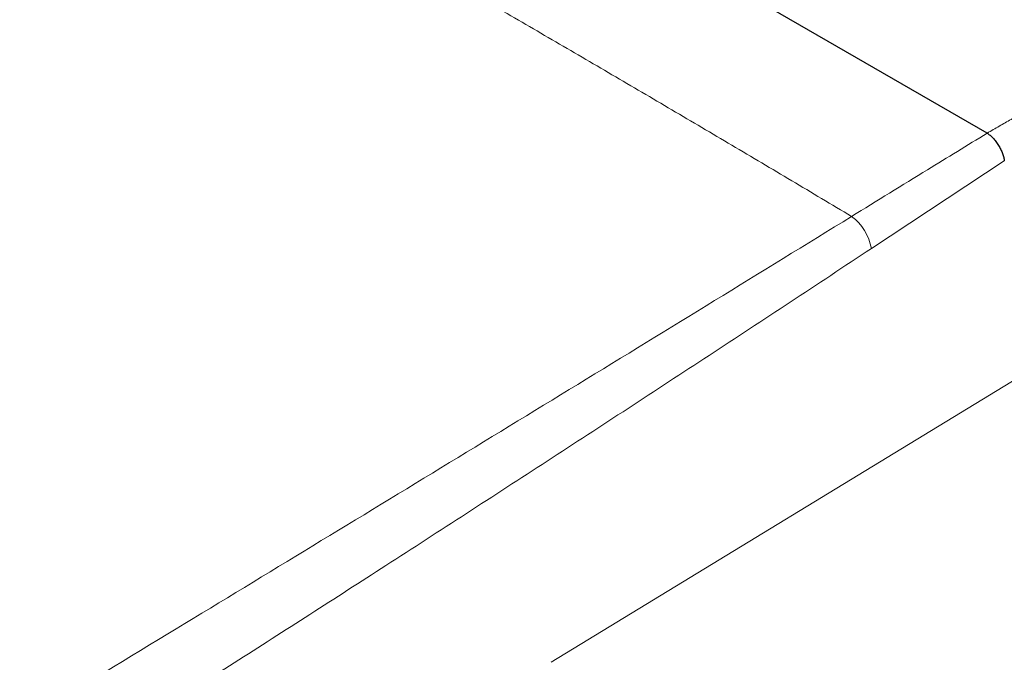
# Model space of a CAD drawing. Header units: millimetres. Extents: x 8 to 533, y 12 to 438.
# Tile 20 of 98: x 456 to 492, y 141 to 164. Entities that reach past the tile are written whole.
import ezdxf

# ---------------------------------------------------------------- set-up
doc = ezdxf.new("R2010")
doc.units = ezdxf.units.MM

msp = doc.modelspace()

# ---------------------------------------------------------------- linework, layer by layer
at = {"color": 7, "linetype": 'Continuous', "lineweight": 30}
msp.add_line((491.002, 160.154), (462.898, 176.379), dxfattribs=at)
at = {"color": 252, "linetype": 'Continuous', "lineweight": 0}
for p, q in [((508.714, 161.542), (475.408, 141.225)), ((491.615, 159.164), (486.861, 156.026))]:
    msp.add_line(p, q, dxfattribs=at)
msp.add_arc((485.069, 155.716), 1.818, 9.8158, 53.3592, dxfattribs=at)
for points, knots in [([(457.555, 173.694), (458.137, 173.37), (459.495, 172.612), (461.63, 171.412), (463.962, 170.096), (466.295, 168.77), (468.63, 167.436), (470.966, 166.094), (473.237, 164.78), (475.445, 163.498), (477.587, 162.246), (479.729, 160.988), (481.872, 159.723), (484.013, 158.453), (485.441, 157.601), (486.154, 157.175)], [0, 0, 0, 0, 0.061148, 0.142728, 0.224352, 0.306009, 0.387689, 0.469382, 0.551077, 0.625959, 0.700826, 0.775672, 0.850488, 0.925267, 1, 1, 1, 1]), ([(491, 160.155), (491.145, 160.238), (491.431, 160.402), (491.855, 160.646), (492.271, 160.885), (492.679, 161.119), (493.076, 161.347), (493.463, 161.569), (493.839, 161.785), (494.207, 161.996), (494.569, 162.205), (494.925, 162.41), (495.276, 162.611), (495.618, 162.808), (495.951, 163), (496.276, 163.187), (496.593, 163.37), (496.901, 163.548), (497.201, 163.721), (497.493, 163.889), (497.776, 164.052), (498.051, 164.211), (498.317, 164.365), (498.575, 164.514), (498.767, 164.625), (498.897, 164.7), (498.966, 164.74), (499.035, 164.78), (499.103, 164.819), (499.17, 164.858), (499.223, 164.889), (499.261, 164.911), (499.285, 164.925), (499.31, 164.939), (499.338, 164.956), (499.374, 164.976), (499.472, 165.033), (499.706, 165.169), (500.071, 165.381), (500.575, 165.674), (501.14, 166.003), (501.765, 166.367), (502.38, 166.727), (502.986, 167.081), (503.581, 167.431), (504.167, 167.775), (504.728, 168.105), (505.264, 168.422), (505.775, 168.724), (506.278, 169.023), (506.773, 169.317), (507.26, 169.607), (507.581, 169.799), (507.741, 169.894)], [0, 0, 0, 0, 0.0256991, 0.050903, 0.0756119, 0.0998256, 0.1235443, 0.1463575, 0.1686931, 0.1905511, 0.2119316, 0.2332561, 0.2540833, 0.2744132, 0.2942459, 0.3135814, 0.3324195, 0.3507604, 0.368604, 0.3859504, 0.4027995, 0.4191514, 0.435006, 0.4503633, 0.4652234, 0.4694031, 0.4735418, 0.4776394, 0.4816959, 0.4857113, 0.489648, 0.491131, 0.4925068, 0.4939402, 0.495596, 0.497639, 0.5002173, 0.5132547, 0.5395215, 0.565535, 0.6034629, 0.6408393, 0.677664, 0.7139373, 0.7496592, 0.7848296, 0.8194486, 0.8506984, 0.881485, 0.9118084, 0.9416687, 0.9710659, 1, 1, 1, 1]), ([(486.154, 157.175), (487.059, 157.732), (488.675, 158.727), (490.291, 159.718), (491.002, 160.154)], [0, 0, 0, 0, 0.559987, 1, 1, 1, 1]), ([(430.809, 123.475), (432.516, 124.516), (435.929, 126.599), (441.065, 129.722), (446.21, 132.845), (451.365, 135.971), (456.529, 139.102), (461.602, 142.179), (466.583, 145.204), (471.47, 148.179), (476.362, 151.164), (481.256, 154.161), (484.522, 156.171), (486.154, 157.175)], [0, 0, 0, 0, 0.093331, 0.186663, 0.279996, 0.373329, 0.466664, 0.559998, 0.647998, 0.735999, 0.823999, 0.912, 1, 1, 1, 1]), ([(486.861, 156.026), (485.893, 155.387), (483.959, 154.109), (481.059, 152.204), (478.164, 150.309), (475.273, 148.424), (472.386, 146.551), (469.559, 144.723), (466.79, 142.941), (464.08, 141.204), (461.373, 139.476), (458.671, 137.758), (455.972, 136.049), (453.277, 134.35), (450.586, 132.66), (447.898, 130.98), (445.214, 129.31), (442.55, 127.659), (439.906, 126.026), (437.281, 124.414), (434.66, 122.809), (432.914, 121.746), (432.041, 121.215)], [0, 0, 0, 0, 0.053121, 0.106146, 0.159076, 0.211909, 0.264648, 0.317291, 0.36684, 0.416305, 0.465687, 0.514986, 0.564201, 0.613334, 0.662385, 0.711354, 0.760241, 0.809046, 0.856902, 0.904679, 0.952378, 1, 1, 1, 1])]:
    msp.add_open_spline(points, degree=3, knots=knots, dxfattribs=at)
at = {"color": 7, "linetype": 'Continuous', "lineweight": 30}
msp.add_open_spline([(491.002, 160.154), (491.036, 160.13), (491.106, 160.081), (491.213, 159.979), (491.317, 159.857), (491.412, 159.717), (491.493, 159.57), (491.555, 159.423), (491.597, 159.286), (491.609, 159.204), (491.615, 159.164)], degree=3, knots=[0, 0, 0, 0, 0.116719, 0.240344, 0.369029, 0.500376, 0.631671, 0.760204, 0.88359, 1, 1, 1, 1], dxfattribs=at)

doc.saveas('drawing.dxf')
